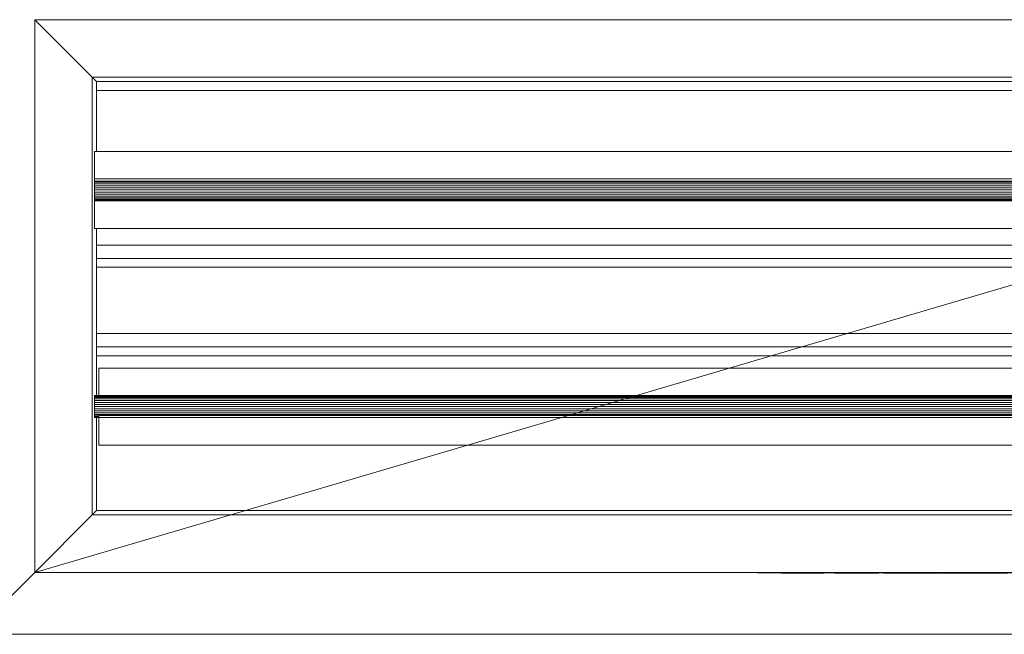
# Model space of a CAD drawing. Header units: metres. Extents: x 2.9 to 42.3, y -72.9 to -49.3.
# Tile 179 of 256: x 18.14 to 18.362, y -51.988 to -51.849. Entities that reach past the tile are written whole.
import ezdxf

# ---------------------------------------------------------------- set-up
doc = ezdxf.new("R2010")
doc.units = ezdxf.units.M
doc.linetypes.add('Oculto 1_5', pattern=[0.0022, 0.0015, -0.0007000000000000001])
doc.layers.add('A-DETL', color=7, linetype='Oculto 1_5', lineweight=18)

# ---------------------------------------------------------------- blocks, each defined once
blk = doc.blocks.new('GRELHA AR-AG 425x125 - TROX_AR-AG_425x125_dxf_QMODEL_d193aed7_f548_489c_8eea_262bd5727b31-908109-2PAV')
at = {"layer": 'A-DETL', "color": 1, "linetype": 'Continuous', "true_color": 0xff0000}
for p, q in [((-0.2125000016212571, -0.06250000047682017), (-0.2125000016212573, 0.06250000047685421)), ((0.2125000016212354, 0.06250000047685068), (-0.2125000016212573, 0.06250000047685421)), ((-0.2125000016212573, 0.06250000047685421), (-0.1994999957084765, 0.0494999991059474)), ((-0.1985000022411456, 0.04850000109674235), (-0.19949999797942, 0.04949999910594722)), ((-0.1994999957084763, -0.04949999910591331), (-0.1994999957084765, 0.0494999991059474)), ((-0.1994999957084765, 0.0494999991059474), (0.1994999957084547, 0.04949999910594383)), ((-0.1985000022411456, 0.03270820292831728), (-0.1985000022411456, 0.04850000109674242)), ((0.1985000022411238, 0.04850000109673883), (-0.1985000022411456, 0.04850000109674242)), ((-0.1985000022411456, 0.04483333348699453), (-0.1985000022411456, 0.04850000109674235)), ((-0.1985000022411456, 0.04850000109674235), (0.1985000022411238, 0.04850000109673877)), ((-0.1985000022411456, 0.04650000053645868), (0.1985000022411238, 0.0465000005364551)), ((-0.1985000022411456, 0.03270820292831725), (-0.1985000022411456, 0.04483333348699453)), ((0.1979999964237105, 0.03270820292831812), (-0.1990000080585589, 0.03270820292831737)), ((-0.1990000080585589, 0.03270820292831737), (-0.1990000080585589, 0.02600000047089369)), ((0.1990000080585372, 0.02649999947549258), (-0.1990000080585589, 0.02649999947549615)), ((-0.1990000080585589, 0.02576776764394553), (-0.1990000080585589, 0.02607867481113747)), ((-0.1990000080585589, 0.02600000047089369), (0.1979999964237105, 0.02600000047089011)), ((-0.1990000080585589, 0.02538892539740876), (-0.1990000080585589, 0.02576776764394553)), ((0.1990000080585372, 0.02576776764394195), (-0.1990000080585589, 0.02576776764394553)), ((-0.1990000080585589, 0.02495670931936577), (-0.1990000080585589, 0.02538892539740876)), ((0.1990000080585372, 0.02538892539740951), (-0.1990000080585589, 0.02538892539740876)), ((-0.1990000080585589, 0.02448772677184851), (-0.1990000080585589, 0.02495670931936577)), ((0.1990000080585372, 0.02495670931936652), (-0.1990000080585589, 0.02495670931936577)), ((-0.1990000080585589, 0.02399999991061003), (-0.1990000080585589, 0.02448772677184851)), ((0.1990000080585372, 0.02448772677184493), (-0.1990000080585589, 0.02448772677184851)), ((-0.1990000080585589, 0.02351227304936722), (-0.1990000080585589, 0.02399999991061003)), ((0.1990000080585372, 0.02399999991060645), (-0.1990000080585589, 0.02399999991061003)), ((-0.1990000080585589, 0.02304329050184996), (-0.1990000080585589, 0.02351227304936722)), ((0.1990000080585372, 0.02351227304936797), (-0.1990000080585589, 0.02351227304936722)), ((-0.1990000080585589, 0.02261107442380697), (-0.1990000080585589, 0.02304329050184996)), ((0.1990000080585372, 0.02304329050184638), (-0.1990000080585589, 0.02304329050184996)), ((-0.1990000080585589, 0.0222322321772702), (-0.1990000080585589, 0.02261107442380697)), ((0.1990000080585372, 0.02261107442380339), (-0.1990000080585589, 0.02261107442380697)), ((-0.1990000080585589, 0.02192132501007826), (-0.1990000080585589, 0.0222322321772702)), ((0.1990000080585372, 0.02223223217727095), (-0.1990000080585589, 0.0222322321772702)), ((-0.1990000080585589, 0.02169030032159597), (-0.1990000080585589, 0.02192132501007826)), ((0.1990000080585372, 0.02192132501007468), (-0.1990000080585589, 0.02192132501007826)), ((-0.1990000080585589, 0.02154803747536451), (-0.1990000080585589, 0.02169030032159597)), ((-0.1990000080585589, 0.02169030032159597), (-0.1990000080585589, 0.01529179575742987)), ((0.1990000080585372, 0.02169030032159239), (-0.1990000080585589, 0.02169030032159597)), ((-0.1990000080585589, 0.02154803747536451), (-0.1990000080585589, 0.0215000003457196)), ((0.1990000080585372, 0.02154803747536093), (-0.1990000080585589, 0.02154803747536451)), ((0.1990000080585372, 0.02150000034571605), (-0.1990000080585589, 0.02150000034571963)), ((-0.1990000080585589, 0.01529179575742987), (0.1979999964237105, 0.01529179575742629)), ((-0.1985000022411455, -0.0226903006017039), (-0.1985000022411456, 0.01530024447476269)), ((-0.1985000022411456, 0.01149999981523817), (-0.1985000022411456, 0.01530024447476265)), ((0.1985000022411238, 0.01149999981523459), (-0.1985000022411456, 0.01149999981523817)), ((-0.1985000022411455, 0.004833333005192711), (-0.1985000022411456, 0.01149999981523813)), ((-0.1985000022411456, 0.01149999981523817), (0.1985000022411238, 0.01149999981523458)), ((-0.1985000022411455, 0.008500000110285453), (0.1985000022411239, 0.008500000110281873)), ((-0.1985000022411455, 0.006500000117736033), (0.1985000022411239, 0.006500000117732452)), ((-0.1985000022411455, -0.008500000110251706), (-0.1985000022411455, 0.004833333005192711)), ((0.1985000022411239, -0.008500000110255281), (-0.1985000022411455, -0.008500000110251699)), ((-0.1985000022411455, -0.01516666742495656), (-0.1985000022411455, -0.008500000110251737)), ((-0.1985000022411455, -0.008500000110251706), (0.1985000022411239, -0.008500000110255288)), ((-0.1985000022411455, -0.01149999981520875), (0.1985000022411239, -0.01149999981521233)), ((-0.1985000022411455, -0.01350000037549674), (0.1985000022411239, -0.01350000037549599)), ((-0.1985000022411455, -0.02269030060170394), (-0.1985000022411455, -0.01516666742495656)), ((0.1990000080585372, -0.01629179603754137), (-0.1979999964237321, -0.01629179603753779)), ((-0.1979999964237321, -0.01629179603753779), (-0.1979999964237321, -0.02269030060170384)), ((-0.1990000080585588, -0.02254803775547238), (-0.1990000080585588, -0.0225000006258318)), ((0.1990000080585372, -0.02250000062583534), (-0.1990000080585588, -0.02250000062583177)), ((-0.1990000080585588, -0.02269030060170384), (-0.1990000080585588, -0.02254803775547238)), ((0.1990000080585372, -0.02254803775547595), (-0.1990000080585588, -0.02254803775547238)), ((-0.1990000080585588, -0.02292132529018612), (-0.1990000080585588, -0.02269030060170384)), ((0.1990000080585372, -0.02269030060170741), (-0.1990000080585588, -0.02269030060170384)), ((-0.1990000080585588, -0.02323223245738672), (-0.1990000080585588, -0.02292132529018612)), ((0.1990000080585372, -0.0229213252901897), (-0.1990000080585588, -0.02292132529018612)), ((-0.1990000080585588, -0.02361107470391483), (-0.1990000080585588, -0.02323223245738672)), ((0.1990000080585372, -0.02323223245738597), (-0.1990000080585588, -0.02323223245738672)), ((-0.1990000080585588, -0.02404329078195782), (-0.1990000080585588, -0.02361107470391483)), ((0.1990000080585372, -0.02361107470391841), (-0.1990000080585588, -0.02361107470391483)), ((-0.1990000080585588, -0.02451227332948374), (-0.1990000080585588, -0.02404329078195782)), ((0.1990000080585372, -0.0240432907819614), (-0.1990000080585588, -0.02404329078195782)), ((-0.1990000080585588, -0.02500000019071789), (-0.1990000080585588, -0.02451227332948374)), ((0.1990000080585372, -0.02451227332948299), (-0.1990000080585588, -0.02451227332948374)), ((-0.1990000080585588, -0.02548772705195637), (-0.1990000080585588, -0.02500000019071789)), ((0.1990000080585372, -0.02500000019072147), (-0.1990000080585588, -0.02500000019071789)), ((-0.1990000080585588, -0.02595670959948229), (-0.1990000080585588, -0.02548772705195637)), ((0.1990000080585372, -0.02548772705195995), (-0.1990000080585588, -0.02548772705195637)), ((-0.1990000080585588, -0.02638892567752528), (-0.1990000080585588, -0.02595670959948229)), ((0.1990000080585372, -0.02595670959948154), (-0.1990000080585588, -0.02595670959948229)), ((-0.1990000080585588, -0.02676776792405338), (-0.1990000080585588, -0.02638892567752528)), ((0.1990000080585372, -0.02638892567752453), (-0.1990000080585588, -0.02638892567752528)), ((-0.1990000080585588, -0.02707867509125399), (-0.1990000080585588, -0.02676776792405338)), ((0.1990000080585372, -0.02676776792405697), (-0.1990000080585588, -0.02676776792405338)), ((-0.1990000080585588, -0.02730969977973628), (-0.1990000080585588, -0.02707867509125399)), ((-0.1979999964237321, -0.02707867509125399), (-0.1990000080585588, -0.02707867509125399)), ((-0.1990000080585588, -0.02745196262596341), (-0.1990000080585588, -0.02730969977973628)), ((-0.1979999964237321, -0.02730969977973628), (-0.1990000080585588, -0.02730969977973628)), ((-0.1990000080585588, -0.02745196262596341), (-0.1990000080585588, -0.02749999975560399)), ((-0.1979999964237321, -0.02745196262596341), (-0.1990000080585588, -0.02745196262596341)), ((0.1990000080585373, -0.02749999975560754), (-0.1990000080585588, -0.02749999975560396)), ((-0.1985000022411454, -0.04850000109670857), (-0.1985000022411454, -0.02730969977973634)), ((-0.1985000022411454, -0.02850000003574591), (-0.1985000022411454, -0.02730969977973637)), ((-0.1985000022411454, -0.03516666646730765), (-0.1985000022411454, -0.02850000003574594)), ((0.1990000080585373, -0.02700000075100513), (-0.1979999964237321, -0.02700000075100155)), ((-0.1979999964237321, -0.02700000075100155), (-0.1979999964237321, -0.03370820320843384)), ((-0.1985000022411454, -0.0485000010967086), (-0.1985000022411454, -0.03516666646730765)), ((-0.1979999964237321, -0.03370820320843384), (0.1990000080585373, -0.03370820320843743)), ((-0.1985000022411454, -0.04850000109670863), (-0.1994999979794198, -0.0494999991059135)), ((0.198500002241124, -0.04850000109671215), (-0.1985000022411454, -0.04850000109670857)), ((0.198500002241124, -0.04850000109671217), (-0.1985000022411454, -0.0485000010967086)), ((-0.1985000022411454, -0.0485000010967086), (0.198500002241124, -0.04850000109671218)), ((-0.2125000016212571, -0.06250000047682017), (-0.1994999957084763, -0.04949999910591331)), ((0.1994999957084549, -0.04949999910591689), (-0.1994999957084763, -0.04949999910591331)), ((-0.2125000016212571, -0.06250000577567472), (-0.2265000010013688, -0.07649999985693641)), ((0.2125000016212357, -0.06250000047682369), (-0.2125000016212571, -0.06250000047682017)), ((0.05499999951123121, -0.06259999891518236), (-0.04899999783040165, -0.06259999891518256)), ((-0.04899999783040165, -0.06259999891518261), (0.05499999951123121, -0.06259999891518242)), ((-0.04046499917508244, -0.0627000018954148), (-0.04371500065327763, -0.0627000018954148)), ((-0.04371500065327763, -0.0627000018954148), (-0.04046499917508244, -0.0627000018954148)), ((-0.04046499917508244, -0.0627000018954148), (-0.03721499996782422, -0.06270000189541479)), ((-0.04046499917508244, -0.06270000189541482), (-0.03721499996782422, -0.06270000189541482)), ((-0.03721499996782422, -0.0627000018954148), (-0.03396500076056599, -0.06270000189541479)), ((-0.03721499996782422, -0.06270000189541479), (-0.03396500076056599, -0.06270000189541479)), ((-0.02882000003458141, -0.06270000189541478), (-0.03161999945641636, -0.06270000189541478)), ((-0.03161999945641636, -0.0627000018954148), (-0.02882000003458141, -0.0627000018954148)), ((-0.02661000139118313, -0.06270000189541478), (-0.02882000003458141, -0.06270000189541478)), ((-0.02661000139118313, -0.06270000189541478), (-0.02882000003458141, -0.06270000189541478)), ((-0.02882000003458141, -0.06270000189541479), (-0.02563999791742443, -0.06270000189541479)), ((-0.02882000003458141, -0.06270000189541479), (-0.02664999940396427, -0.06270000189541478)), ((-0.02572223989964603, -0.06270000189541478), (-0.02664999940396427, -0.06270000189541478)), ((-0.02581180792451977, -0.06270000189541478), (-0.02661000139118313, -0.06270000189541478)), ((-0.02631295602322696, -0.06270000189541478), (-0.02661000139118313, -0.06270000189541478)), ((-0.02602586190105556, -0.06270000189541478), (-0.02631295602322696, -0.06270000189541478)), ((-0.02575832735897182, -0.06270000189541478), (-0.02602586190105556, -0.06270000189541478)), ((-0.02504034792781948, -0.06270000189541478), (-0.02581180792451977, -0.06270000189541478)), ((-0.02551931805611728, -0.06270000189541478), (-0.02575832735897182, -0.06270000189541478)), ((-0.02572223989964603, -0.06270000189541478), (-0.02548798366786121, -0.06270000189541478)), ((-0.02563999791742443, -0.06270000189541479), (-0.02158000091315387, -0.06270000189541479)), ((-0.02531683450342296, -0.06270000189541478), (-0.02551931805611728, -0.06270000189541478)), ((-0.02548798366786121, -0.06270000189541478), (-0.02529130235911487, -0.06270000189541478)), ((-0.02515765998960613, -0.06270000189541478), (-0.02531683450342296, -0.06270000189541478)), ((-0.02529130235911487, -0.06270000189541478), (-0.02513878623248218, -0.06270000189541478)), ((-0.02504712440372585, -0.06270000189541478), (-0.02515765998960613, -0.06270000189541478)), ((-0.02513878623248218, -0.06270000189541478), (-0.02503554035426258, -0.06270000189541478)), ((-0.02498892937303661, -0.06270000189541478), (-0.02504712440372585, -0.06270000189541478)), ((-0.02432145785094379, -0.06270000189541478), (-0.02504034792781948, -0.06270000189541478)), ((-0.02503554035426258, -0.06270000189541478), (-0.02498502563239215, -0.06270000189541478)), ((-0.02498502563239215, -0.06270000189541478), (-0.02498892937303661, -0.06270000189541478)), ((-0.02367920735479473, -0.06270000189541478), (-0.02432145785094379, -0.06270000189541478)), ((-0.02422448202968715, -0.06270000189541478), (-0.02359500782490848, -0.06270000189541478)), ((-0.02422448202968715, -0.06270000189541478), (-0.02158000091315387, -0.06270000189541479)), ((-0.02313511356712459, -0.06270000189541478), (-0.02367920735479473, -0.06270000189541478)), ((-0.02359500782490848, -0.06270000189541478), (-0.02306650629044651, -0.06270000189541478)), ((-0.02270739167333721, -0.06270000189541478), (-0.02313511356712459, -0.06270000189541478)), ((-0.02306650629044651, -0.06270000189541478), (-0.02265667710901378, -0.06270000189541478)), ((-0.02241036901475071, -0.06270000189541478), (-0.02270739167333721, -0.06270000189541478)), ((-0.02265667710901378, -0.06270000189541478), (-0.02237924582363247, -0.06270000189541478)), ((-0.02225399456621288, -0.06270000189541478), (-0.02241036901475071, -0.06270000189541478)), ((-0.02237924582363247, -0.06270000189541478), (-0.02224350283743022, -0.06270000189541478)), ((-0.02224350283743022, -0.06270000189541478), (-0.02225399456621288, -0.06270000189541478)), ((-0.02038414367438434, -0.06270000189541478), (-0.02050999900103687, -0.06270000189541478)), ((-0.02050999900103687, -0.06270000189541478), (-0.02038414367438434, -0.06270000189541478)), ((-0.02001141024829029, -0.06270000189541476), (-0.02038414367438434, -0.06270000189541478)), ((-0.02038414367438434, -0.06270000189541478), (-0.02001141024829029, -0.06270000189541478)), ((-0.01940612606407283, -0.06270000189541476), (-0.02001141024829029, -0.06270000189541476)), ((-0.02001141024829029, -0.06270000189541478), (-0.01940612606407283, -0.06270000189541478)), ((-0.01859155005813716, -0.06270000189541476), (-0.01940612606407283, -0.06270000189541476)), ((-0.01940612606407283, -0.06270000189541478), (-0.01859155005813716, -0.06270000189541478)), ((-0.01759898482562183, -0.06270000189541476), (-0.01859155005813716, -0.06270000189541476)), ((-0.01859155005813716, -0.06270000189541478), (-0.01759898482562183, -0.06270000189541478)), ((-0.01646657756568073, -0.06270000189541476), (-0.01759898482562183, -0.06270000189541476)), ((-0.01759898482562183, -0.06270000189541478), (-0.01646657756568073, -0.06270000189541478)), ((-0.01724563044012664, -0.06270000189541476), (-0.01731000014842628, -0.06270000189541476)), ((-0.01731000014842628, -0.06270000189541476), (-0.01724563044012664, -0.06270000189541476)), ((-0.01705499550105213, -0.06270000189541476), (-0.01724563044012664, -0.06270000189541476)), ((-0.01724563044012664, -0.06270000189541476), (-0.01705499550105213, -0.06270000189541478)), ((-0.01674542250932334, -0.06270000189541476), (-0.01705499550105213, -0.06270000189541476)), ((-0.01705499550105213, -0.06270000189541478), (-0.01674542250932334, -0.06270000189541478)), ((-0.01632880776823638, -0.06270000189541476), (-0.01674542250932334, -0.06270000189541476)), ((-0.01674542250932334, -0.06270000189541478), (-0.01632880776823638, -0.06270000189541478)), ((-0.01523784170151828, -0.06270000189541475), (-0.01646657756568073, -0.06270000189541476)), ((-0.01646657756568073, -0.06270000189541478), (-0.01523784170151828, -0.06270000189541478)), ((-0.01582116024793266, -0.06270000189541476), (-0.01632880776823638, -0.06270000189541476)), ((-0.01632880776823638, -0.06270000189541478), (-0.01582116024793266, -0.06270000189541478)), ((-0.01524198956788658, -0.06270000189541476), (-0.01582116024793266, -0.06270000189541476)), ((-0.01582116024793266, -0.06270000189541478), (-0.01524198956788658, -0.06270000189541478)), ((-0.01461355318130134, -0.06270000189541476), (-0.01524198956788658, -0.06270000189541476)), ((-0.01524198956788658, -0.06270000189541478), (-0.01461355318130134, -0.06270000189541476)), ((-0.01523784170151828, -0.06270000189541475), (-0.01396000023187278, -0.06270000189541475)), ((-0.01523784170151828, -0.06270000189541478), (-0.01396000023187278, -0.06270000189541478)), ((-0.01396000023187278, -0.06270000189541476), (-0.01461355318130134, -0.06270000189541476)), ((-0.01461355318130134, -0.06270000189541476), (-0.01396000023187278, -0.06270000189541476)), ((-0.01396000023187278, -0.06270000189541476), (-0.01330644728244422, -0.06270000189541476)), ((-0.01396000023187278, -0.06270000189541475), (-0.0126821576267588, -0.06270000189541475)), ((-0.01396000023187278, -0.06270000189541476), (-0.01330644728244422, -0.06270000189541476)), ((-0.01396000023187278, -0.06270000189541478), (-0.0126821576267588, -0.06270000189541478)), ((-0.01330644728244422, -0.06270000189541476), (-0.01267801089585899, -0.06270000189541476)), ((-0.01267801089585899, -0.06270000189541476), (-0.01330644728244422, -0.06270000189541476)), ((-0.0126821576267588, -0.06270000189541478), (-0.01145342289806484, -0.06270000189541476)), ((-0.01145342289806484, -0.06270000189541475), (-0.0126821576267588, -0.06270000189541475)), ((-0.01267801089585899, -0.06270000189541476), (-0.01209884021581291, -0.06270000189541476)), ((-0.01209884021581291, -0.06270000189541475), (-0.01267801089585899, -0.06270000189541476)), ((-0.01209884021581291, -0.06270000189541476), (-0.0115911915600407, -0.06270000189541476)), ((-0.0115911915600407, -0.06270000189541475), (-0.01209884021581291, -0.06270000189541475)), ((-0.0115911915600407, -0.06270000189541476), (-0.01117457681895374, -0.06270000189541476)), ((-0.01117457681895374, -0.06270000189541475), (-0.0115911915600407, -0.06270000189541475)), ((-0.01145342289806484, -0.06270000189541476), (-0.01032101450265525, -0.06270000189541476)), ((-0.01032101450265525, -0.06270000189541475), (-0.01145342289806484, -0.06270000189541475)), ((-0.01117457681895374, -0.06270000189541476), (-0.01086500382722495, -0.06270000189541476)), ((-0.01086500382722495, -0.06270000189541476), (-0.01117457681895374, -0.06270000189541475)), ((-0.01086500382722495, -0.06270000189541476), (-0.01067436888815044, -0.06270000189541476)), ((-0.01067436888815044, -0.06270000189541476), (-0.01086500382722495, -0.06270000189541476)), ((-0.01067436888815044, -0.06270000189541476), (-0.01061000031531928, -0.06270000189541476)), ((-0.01061000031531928, -0.06270000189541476), (-0.01067436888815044, -0.06270000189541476)), ((-0.01032101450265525, -0.06270000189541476), (-0.009328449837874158, -0.06270000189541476)), ((-0.009328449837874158, -0.06270000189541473), (-0.01032101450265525, -0.06270000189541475)), ((-0.009328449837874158, -0.06270000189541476), (-0.008513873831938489, -0.06270000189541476)), ((-0.008513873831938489, -0.06270000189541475), (-0.009328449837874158, -0.06270000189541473)), ((-0.008513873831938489, -0.06270000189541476), (-0.007908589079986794, -0.06270000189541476)), ((-0.007908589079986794, -0.06270000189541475), (-0.008513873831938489, -0.06270000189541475)), ((-0.007908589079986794, -0.06270000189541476), (-0.007535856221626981, -0.06270000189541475)), ((-0.007535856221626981, -0.06270000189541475), (-0.007908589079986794, -0.06270000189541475)), ((-0.007535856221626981, -0.06270000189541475), (-0.007409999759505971, -0.06270000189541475)), ((-0.007409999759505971, -0.06270000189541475), (-0.007535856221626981, -0.06270000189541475)), ((0.001079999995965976, -0.06270000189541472), (-0.007220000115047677, -0.06270000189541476)), ((-0.007220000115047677, -0.06270000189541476), (-0.003850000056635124, -0.06270000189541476)), ((-0.003050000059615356, -0.06270000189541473), (-0.006490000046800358, -0.06270000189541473)), ((-0.006490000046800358, -0.06270000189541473), (-0.003050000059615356, -0.06270000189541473)), ((-0.002259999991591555, -0.06270000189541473), (-0.005700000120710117, -0.06270000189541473)), ((-0.005700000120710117, -0.06270000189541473), (-0.002259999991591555, -0.06270000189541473)), ((-0.001470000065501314, -0.06270000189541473), (-0.004910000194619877, -0.06270000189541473)), ((-0.004910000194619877, -0.06270000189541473), (-0.001470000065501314, -0.06270000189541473)), ((-0.001899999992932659, -0.06270000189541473), (-0.004069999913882, -0.06270000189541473)), ((-0.004069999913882, -0.06270000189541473), (-0.00237999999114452, -0.06270000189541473)), ((-0.003850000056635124, -0.06270000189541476), (0.004300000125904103, -0.0627000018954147)), ((-0.001899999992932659, -0.06270000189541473), (-0.00237999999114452, -0.06270000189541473)), ((-0.001250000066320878, -0.06270000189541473), (0.002190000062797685, -0.06270000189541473)), ((-0.001250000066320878, -0.06270000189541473), (-0.000779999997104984, -0.06270000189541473)), ((0.002190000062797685, -0.06270000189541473), (-0.000779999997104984, -0.06270000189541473)), ((0.002919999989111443, -0.06270000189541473), (-0.0005199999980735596, -0.06270000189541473)), ((-0.0005199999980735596, -0.06270000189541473), (0.002919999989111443, -0.06270000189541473)), ((-0.0004099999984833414, -0.06270000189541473), (0.001499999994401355, -0.06270000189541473)), ((-0.0004099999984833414, -0.06270000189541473), (6.999999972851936e-05, -0.06270000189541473)), ((0.001499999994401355, -0.06270000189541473), (6.999999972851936e-05, -0.06270000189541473)), ((0.003709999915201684, -0.06270000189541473), (0.0002699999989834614, -0.06270000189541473)), ((0.003709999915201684, -0.06270000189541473), (0.0002699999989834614, -0.06270000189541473)), ((0.004500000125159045, -0.06270000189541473), (0.001059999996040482, -0.06270000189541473)), ((0.001059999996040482, -0.06270000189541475), (0.004500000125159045, -0.06270000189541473)), ((0.001079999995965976, -0.06270000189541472), (0.004300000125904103, -0.0627000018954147)), ((0.00431282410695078, -0.06270000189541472), (0.00423999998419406, -0.06270000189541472)), ((0.00423999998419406, -0.06270000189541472), (0.00431282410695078, -0.06270000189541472)), ((0.004528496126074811, -0.0627000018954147), (0.00431282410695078, -0.06270000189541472)), ((0.00431282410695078, -0.06270000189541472), (0.004528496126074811, -0.06270000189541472)), ((0.004878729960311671, -0.0627000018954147), (0.004528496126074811, -0.0627000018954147)), ((0.004528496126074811, -0.06270000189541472), (0.004878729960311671, -0.06270000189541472)), ((0.005350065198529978, -0.0627000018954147), (0.004878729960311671, -0.0627000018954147)), ((0.004878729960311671, -0.06270000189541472), (0.005350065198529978, -0.06270000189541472)), ((0.005038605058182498, -0.0627000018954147), (0.004980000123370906, -0.06270000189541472)), ((0.004980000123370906, -0.06270000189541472), (0.005038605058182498, -0.06270000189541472)), ((0.00521216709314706, -0.0627000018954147), (0.005038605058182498, -0.0627000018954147)), ((0.005038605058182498, -0.06270000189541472), (0.00521216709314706, -0.06270000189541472)), ((0.005494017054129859, -0.0627000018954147), (0.00521216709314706, -0.0627000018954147)), ((0.00521216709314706, -0.06270000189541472), (0.005494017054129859, -0.06270000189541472)), ((0.005924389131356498, -0.0627000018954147), (0.005350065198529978, -0.0627000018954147)), ((0.005350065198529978, -0.06270000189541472), (0.005924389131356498, -0.06270000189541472)), ((0.005873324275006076, -0.0627000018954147), (0.005494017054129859, -0.0627000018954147)), ((0.005494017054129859, -0.06270000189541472), (0.005873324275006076, -0.06270000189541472)), ((0.006335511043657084, -0.0627000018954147), (0.005873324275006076, -0.0627000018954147)), ((0.005873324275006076, -0.06270000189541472), (0.006335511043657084, -0.06270000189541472)), ((0.006579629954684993, -0.0627000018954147), (0.005924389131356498, -0.0627000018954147)), ((0.005924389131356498, -0.06270000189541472), (0.006579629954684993, -0.06270000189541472)), ((0.006862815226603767, -0.0627000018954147), (0.006335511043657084, -0.0627000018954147)), ((0.006335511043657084, -0.06270000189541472), (0.006862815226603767, -0.06270000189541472)), ((0.007504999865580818, -0.0627000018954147), (0.006495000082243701, -0.0627000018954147)), ((0.006495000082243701, -0.06270000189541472), (0.007504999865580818, -0.06270000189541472)), ((0.007290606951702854, -0.0627000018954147), (0.006579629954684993, -0.0627000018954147)), ((0.006579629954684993, -0.06270000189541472), (0.007290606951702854, -0.06270000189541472)), ((0.2265000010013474, -0.07649999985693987), (-0.2265000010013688, -0.07649999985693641)), ((0.2265000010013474, -0.0764999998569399), (-0.2265000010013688, -0.07649999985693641))]:
    blk.add_line(p, q, dxfattribs=at)
blk = doc.blocks.new('GRELHA AR-AG 425x125 - TROX_AR-AG_425x125_dxf-908108-2PAV')
blk.add_blockref('GRELHA AR-AG 425x125 - TROX_AR-AG_425x125_dxf_QMODEL_d193aed7_f548_489c_8eea_262bd5727b31-908109-2PAV', (0, 0))
blk = doc.blocks.new('GRELHA AR-AG 425x125 - GRELHA AR-AG 425x125-908172-2PAV')
blk.add_blockref('GRELHA AR-AG 425x125 - TROX_AR-AG_425x125_dxf-908108-2PAV', (0, 0))

msp = doc.modelspace()

# ---------------------------------------------------------------- linework, layer by layer
at = {"layer": 'A-DETL', "color": 6, "linetype": 'Continuous', "true_color": 0xff00ff}
for p, q in [((18.14295883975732, -51.97406108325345), (18.14295883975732, -51.84906108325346)), ((18.14295883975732, -51.84906108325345), (18.56795883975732, -51.84906108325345)), ((18.56795883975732, -51.84906108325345), (18.14295883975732, -51.97406108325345)), ((18.56795883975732, -51.97406108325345), (18.14295883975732, -51.97406108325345))]:
    msp.add_line(p, q, dxfattribs=at)

# ---------------------------------------------------------------- block references
at = {"layer": 'A-DETL', "color": 1, "linetype": 'Continuous', "true_color": 0xff0000}
msp.add_blockref('GRELHA AR-AG 425x125 - GRELHA AR-AG 425x125-908172-2PAV', (18.35545883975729, -51.91156108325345), dxfattribs=at)

doc.saveas('drawing.dxf')
